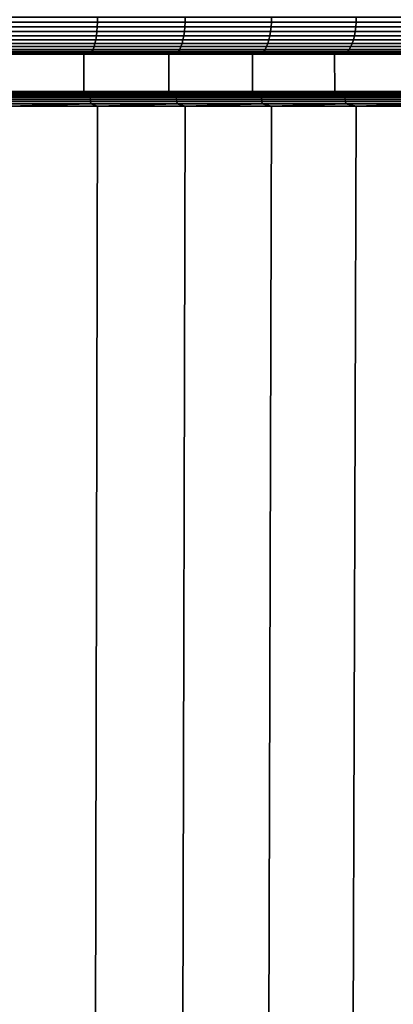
# Model space of a CAD drawing. Header units: metres. Extents: x -109 to 109, y -100 to 58.
# Tile 238 of 256: x 5 to 10, y -76 to -63. Entities that reach past the tile are written whole.
import ezdxf

# ---------------------------------------------------------------- set-up
doc = ezdxf.new("R2010")
doc.units = ezdxf.units.M
doc.layers.add('solid_21_062_100_XXX', color=7, linetype='CONTINUOUS')

msp = doc.modelspace()

# ---------------------------------------------------------------- linework, layer by layer
at = {"layer": 'solid_21_062_100_XXX'}
for points in [[(6.073486, -62.764614, 28.744144), (4.87644, -62.764614, 29.012951), (4.873964, -62.828842, 29.000502), (6.070402, -62.828842, 28.731833)], [(4.87644, -62.764614, -20.018089), (6.073486, -62.764614, -19.749283), (6.070402, -62.828842, -19.736971), (4.873964, -62.828842, -20.00564)], [(6.073486, -62.764614, -19.749283), (4.87644, -62.764614, -20.018089), (4.877259, -62.700001, -20.022202), (6.074505, -62.700001, -19.753351)], [(4.87644, -62.764614, 29.012951), (6.073486, -62.764614, 28.744144), (6.074505, -62.700001, 28.748213), (4.877259, -62.700001, 29.017063)], [(7.2559, -62.764614, 28.416927), (6.073486, -62.764614, 28.744144), (6.070402, -62.828842, 28.731833), (7.252215, -62.828842, 28.404781)], [(6.073486, -62.764614, -19.749283), (7.2559, -62.764614, -19.422066), (7.252215, -62.828842, -19.40992), (6.070402, -62.828842, -19.736971)], [(7.2559, -62.764614, -19.422066), (6.073486, -62.764614, -19.749283), (6.074505, -62.700001, -19.753351), (7.257117, -62.700001, -19.426077)], [(6.073486, -62.764614, 28.744144), (7.2559, -62.764614, 28.416927), (7.257117, -62.700001, 28.420938), (6.074505, -62.700001, 28.748213)], [(8.420834, -62.764614, 28.032085), (7.2559, -62.764614, 28.416927), (7.252215, -62.828842, 28.404781), (8.416558, -62.828842, 28.020134)], [(7.2559, -62.764614, -19.422066), (8.420834, -62.764614, -19.037224), (8.416558, -62.828842, -19.025272), (7.252215, -62.828842, -19.40992)], [(8.420834, -62.764614, -19.037224), (7.2559, -62.764614, -19.422066), (7.257117, -62.700001, -19.426077), (8.422247, -62.700001, -19.04117)], [(7.2559, -62.764614, 28.416927), (8.420834, -62.764614, 28.032085), (8.422247, -62.700001, 28.036032), (7.257117, -62.700001, 28.420938)], [(9.565481, -62.764614, 27.590546), (8.420834, -62.764614, 28.032085), (8.416558, -62.828842, 28.020134), (9.560624, -62.828842, 27.578819)], [(8.420834, -62.764614, -19.037224), (9.565481, -62.764614, -18.595684), (9.560624, -62.828842, -18.583958), (8.416558, -62.828842, -19.025272)], [(9.565481, -62.764614, -18.595684), (8.420834, -62.764614, -19.037224), (8.422247, -62.700001, -19.04117), (9.567086, -62.700001, -18.599558)], [(8.420834, -62.764614, 28.032085), (9.565481, -62.764614, 27.590546), (9.567086, -62.700001, 27.594419), (8.422247, -62.700001, 28.036032)], [(10.687085, -62.764614, 27.093372), (9.565481, -62.764614, 27.590546), (9.560624, -62.828842, 27.578819), (10.681658, -62.828842, 27.0819)], [(9.565481, -62.764614, -18.595684), (10.687085, -62.764614, -18.098511), (10.681658, -62.828842, -18.087038), (9.560624, -62.828842, -18.583958)], [(10.687085, -62.764614, -18.098511), (9.565481, -62.764614, -18.595684), (9.567086, -62.700001, -18.599558), (10.688877, -62.700001, -18.102301)], [(9.565481, -62.764614, 27.590546), (10.687085, -62.764614, 27.093372), (10.688877, -62.700001, 27.097162), (9.567086, -62.700001, 27.594419)], [(6.065305, -62.890858, 28.711487), (4.869872, -62.890858, 28.979931), (4.864234, -62.949604, 28.951588), (6.058283, -62.949604, 28.683455)], [(4.869872, -62.890858, -19.985069), (6.065305, -62.890858, -19.716625), (6.058283, -62.949604, -19.688593), (4.864234, -62.949604, -19.956726)], [(6.070402, -62.828842, 28.731833), (4.873964, -62.828842, 29.000502), (4.869872, -62.890858, 28.979931), (6.065305, -62.890858, 28.711487)], [(4.873964, -62.828842, -20.00564), (6.070402, -62.828842, -19.736971), (6.065305, -62.890858, -19.716625), (4.869872, -62.890858, -19.985069)], [(7.246127, -62.890858, 28.38471), (6.065305, -62.890858, 28.711487), (6.058283, -62.949604, 28.683455), (7.237738, -62.949604, 28.357056)], [(6.065305, -62.890858, -19.716625), (7.246127, -62.890858, -19.389847), (7.237738, -62.949604, -19.362194), (6.058283, -62.949604, -19.688593)], [(7.252215, -62.828842, 28.404781), (6.070402, -62.828842, 28.731833), (6.065305, -62.890858, 28.711487), (7.246127, -62.890858, 28.38471)], [(6.070402, -62.828842, -19.736971), (7.252215, -62.828842, -19.40992), (7.246127, -62.890858, -19.389847), (6.065305, -62.890858, -19.716625)], [(8.409492, -62.890858, 28.000385), (7.246127, -62.890858, 28.38471), (7.237738, -62.949604, 28.357056), (8.399756, -62.949604, 27.973177)], [(7.246127, -62.890858, -19.389847), (8.409492, -62.890858, -19.005524), (8.399756, -62.949604, -18.978315), (7.237738, -62.949604, -19.362194)], [(8.416558, -62.828842, 28.020134), (7.252215, -62.828842, 28.404781), (7.246127, -62.890858, 28.38471), (8.409492, -62.890858, 28.000385)], [(7.252215, -62.828842, -19.40992), (8.416558, -62.828842, -19.025272), (8.409492, -62.890858, -19.005524), (7.246127, -62.890858, -19.389847)], [(9.552597, -62.890858, 27.559441), (8.409492, -62.890858, 28.000385), (8.399756, -62.949604, 27.973177), (9.541538, -62.949604, 27.532742)], [(8.409492, -62.890858, -19.005524), (9.552597, -62.890858, -18.564579), (9.541538, -62.949604, -18.53788), (8.399756, -62.949604, -18.978315)], [(9.560624, -62.828842, 27.578819), (8.416558, -62.828842, 28.020134), (8.409492, -62.890858, 28.000385), (9.552597, -62.890858, 27.559441)], [(8.416558, -62.828842, -19.025272), (9.560624, -62.828842, -18.583958), (9.552597, -62.890858, -18.564579), (8.409492, -62.890858, -19.005524)], [(10.67269, -62.890858, 27.062939), (9.552597, -62.890858, 27.559441), (9.541538, -62.949604, 27.532742), (10.660335, -62.949604, 27.036814)], [(9.552597, -62.890858, -18.564579), (10.67269, -62.890858, -18.068077), (10.660335, -62.949604, -18.041952), (9.541538, -62.949604, -18.53788)], [(10.681658, -62.828842, 27.0819), (9.560624, -62.828842, 27.578819), (9.552597, -62.890858, 27.559441), (10.67269, -62.890858, 27.062939)], [(9.560624, -62.828842, -18.583958), (10.681658, -62.828842, -18.087038), (10.67269, -62.890858, -18.068077), (9.552597, -62.890858, -18.564579)], [(6.049457, -63.00407, 28.648216), (4.857147, -63.00407, 28.915958), (4.848733, -63.053322, 28.873657), (6.038977, -63.053322, 28.606379)], [(4.857147, -63.00407, -19.921097), (6.049457, -63.00407, -19.653355), (6.038977, -63.053322, -19.611517), (4.848733, -63.053322, -19.878796)], [(6.058283, -62.949604, 28.683455), (4.864234, -62.949604, 28.951588), (4.857147, -63.00407, 28.915958), (6.049457, -63.00407, 28.648216)], [(4.864234, -62.949604, -19.956726), (6.058283, -62.949604, -19.688593), (6.049457, -63.00407, -19.653355), (4.857147, -63.00407, -19.921097)], [(7.227193, -63.00407, 28.322294), (6.049457, -63.00407, 28.648216), (6.038977, -63.053322, 28.606379), (7.214673, -63.053322, 28.281019)], [(6.049457, -63.00407, -19.653355), (7.227193, -63.00407, -19.327433), (7.214673, -63.053322, -19.286158), (6.038977, -63.053322, -19.611517)], [(7.237738, -62.949604, 28.357056), (6.058283, -62.949604, 28.683455), (6.049457, -63.00407, 28.648216), (7.227193, -63.00407, 28.322294)], [(6.058283, -62.949604, -19.688593), (7.237738, -62.949604, -19.362194), (7.227193, -63.00407, -19.327433), (6.049457, -63.00407, -19.653355)], [(8.387518, -63.00407, 27.938974), (7.227193, -63.00407, 28.322294), (7.214673, -63.053322, 28.281019), (8.372988, -63.053322, 27.898365)], [(7.227193, -63.00407, -19.327433), (8.387518, -63.00407, -18.944113), (8.372988, -63.053322, -18.903503), (7.214673, -63.053322, -19.286158)], [(8.399756, -62.949604, 27.973177), (7.237738, -62.949604, 28.357056), (7.227193, -63.00407, 28.322294), (8.387518, -63.00407, 27.938974)], [(7.237738, -62.949604, -19.362194), (8.399756, -62.949604, -18.978315), (8.387518, -63.00407, -18.944113), (7.227193, -63.00407, -19.327433)], [(9.527637, -63.00407, 27.499182), (8.387518, -63.00407, 27.938974), (8.372988, -63.053322, 27.898365), (9.511131, -63.053322, 27.459333)], [(8.387518, -63.00407, -18.944113), (9.527637, -63.00407, -18.50432), (9.511131, -63.053322, -18.464472), (8.372988, -63.053322, -18.903503)], [(9.541538, -62.949604, 27.532742), (8.399756, -62.949604, 27.973177), (8.387518, -63.00407, 27.938974), (9.527637, -63.00407, 27.499182)], [(8.399756, -62.949604, -18.978315), (9.541538, -62.949604, -18.53788), (9.527637, -63.00407, -18.50432), (8.387518, -63.00407, -18.944113)], [(10.644803, -63.00407, 27.003977), (9.527637, -63.00407, 27.499182), (9.511131, -63.053322, 27.459333), (10.626362, -63.053322, 26.964987)], [(9.527637, -63.00407, -18.50432), (10.644803, -63.00407, -18.009113), (10.626362, -63.053322, -17.970125), (9.511131, -63.053322, -18.464472)], [(10.660335, -62.949604, 27.036814), (9.541538, -62.949604, 27.532742), (9.527637, -63.00407, 27.499182), (10.644803, -63.00407, 27.003977)], [(9.541538, -62.949604, -18.53788), (10.660335, -62.949604, -18.041952), (10.644803, -63.00407, -18.009113), (9.527637, -63.00407, -18.50432)], [(5.999536, -63.161888, 28.448921), (4.817065, -63.161888, 28.714455), (4.804972, -63.182945, 28.653656), (5.984474, -63.182945, 28.38879)], [(4.817065, -63.161888, -19.719593), (5.999536, -63.161888, -19.45406), (5.984474, -63.182945, -19.393927), (4.804972, -63.182945, -19.658792)], [(6.013801, -63.132915, 28.505869), (4.828519, -63.132915, 28.772034), (4.817065, -63.161888, 28.714455), (5.999536, -63.161888, 28.448921)], [(4.828519, -63.132915, -19.777172), (6.013801, -63.132915, -19.511007), (5.999536, -63.161888, -19.45406), (4.817065, -63.161888, -19.719593)], [(6.027023, -63.096516, 28.558657), (4.839135, -63.096516, 28.825405), (4.828519, -63.132915, 28.772034), (6.013801, -63.132915, 28.505869)], [(4.839135, -63.096516, -19.830544), (6.027023, -63.096516, -19.563795), (6.013801, -63.132915, -19.511007), (4.828519, -63.132915, -19.777172)], [(6.038977, -63.053322, 28.606379), (4.848733, -63.053322, 28.873657), (4.839135, -63.096516, 28.825405), (6.027023, -63.096516, 28.558657)], [(4.848733, -63.053322, -19.878796), (6.038977, -63.053322, -19.611517), (6.027023, -63.096516, -19.563795), (4.839135, -63.096516, -19.830544)], [(7.167553, -63.161888, 28.125687), (5.999536, -63.161888, 28.448921), (5.984474, -63.182945, 28.38879), (7.149559, -63.182945, 28.066366)], [(5.999536, -63.161888, -19.45406), (7.167553, -63.161888, -19.130825), (7.149559, -63.182945, -19.071505), (5.984474, -63.182945, -19.393927)], [(7.184595, -63.132915, 28.181868), (6.013801, -63.132915, 28.505869), (5.999536, -63.161888, 28.448921), (7.167553, -63.161888, 28.125687)], [(6.013801, -63.132915, -19.511007), (7.184595, -63.132915, -19.187006), (7.167553, -63.161888, -19.130825), (5.999536, -63.161888, -19.45406)], [(7.200392, -63.096516, 28.233942), (6.027023, -63.096516, 28.558657), (6.013801, -63.132915, 28.505869), (7.184595, -63.132915, 28.181868)], [(6.027023, -63.096516, -19.563795), (7.200392, -63.096516, -19.23908), (7.184595, -63.132915, -19.187006), (6.013801, -63.132915, -19.511007)], [(7.214673, -63.053322, 28.281019), (6.038977, -63.053322, 28.606379), (6.027023, -63.096516, 28.558657), (7.200392, -63.096516, 28.233942)], [(6.038977, -63.053322, -19.611517), (7.214673, -63.053322, -19.286158), (7.200392, -63.096516, -19.23908), (6.027023, -63.096516, -19.563795)], [(8.318303, -63.161888, 27.745531), (7.167553, -63.161888, 28.125687), (7.149559, -63.182945, 28.066366), (8.29742, -63.182945, 27.687164)], [(7.167553, -63.161888, -19.130825), (8.318303, -63.161888, -18.750669), (8.29742, -63.182945, -18.692303), (7.149559, -63.182945, -19.071505)], [(8.338081, -63.132915, 27.800806), (7.184595, -63.132915, 28.181868), (7.167553, -63.161888, 28.125687), (8.318303, -63.161888, 27.745531)], [(7.184595, -63.132915, -19.187006), (8.338081, -63.132915, -18.805944), (8.318303, -63.161888, -18.750669), (7.167553, -63.161888, -19.130825)], [(8.356414, -63.096516, 27.852043), (7.200392, -63.096516, 28.233942), (7.184595, -63.132915, 28.181868), (8.338081, -63.132915, 27.800806)], [(7.200392, -63.096516, -19.23908), (8.356414, -63.096516, -18.857182), (8.338081, -63.132915, -18.805944), (7.184595, -63.132915, -19.187006)], [(8.372988, -63.053322, 27.898365), (7.214673, -63.053322, 28.281019), (7.200392, -63.096516, 28.233942), (8.356414, -63.096516, 27.852043)], [(7.214673, -63.053322, -19.286158), (8.372988, -63.053322, -18.903503), (8.356414, -63.096516, -18.857182), (7.200392, -63.096516, -19.23908)], [(9.449014, -63.161888, 27.309368), (8.318303, -63.161888, 27.745531), (8.29742, -63.182945, 27.687164), (9.425291, -63.182945, 27.252096)], [(8.318303, -63.161888, -18.750669), (9.449014, -63.161888, -18.314507), (9.425291, -63.182945, -18.257235), (8.29742, -63.182945, -18.692303)], [(9.47148, -63.132915, 27.363605), (8.338081, -63.132915, 27.800806), (8.318303, -63.161888, 27.745531), (9.449014, -63.161888, 27.309368)], [(8.338081, -63.132915, -18.805944), (9.47148, -63.132915, -18.368744), (9.449014, -63.161888, -18.314507), (8.318303, -63.161888, -18.750669)], [(9.492305, -63.096516, 27.413883), (8.356414, -63.096516, 27.852043), (8.338081, -63.132915, 27.800806), (9.47148, -63.132915, 27.363605)], [(8.356414, -63.096516, -18.857182), (9.492305, -63.096516, -18.41902), (9.47148, -63.132915, -18.368744), (8.338081, -63.132915, -18.805944)], [(9.511131, -63.053322, 27.459333), (8.372988, -63.053322, 27.898365), (8.356414, -63.096516, 27.852043), (9.492305, -63.096516, 27.413883)], [(8.372988, -63.053322, -18.903503), (9.511131, -63.053322, -18.464472), (9.492305, -63.096516, -18.41902), (8.356414, -63.096516, -18.857182)], [(10.556961, -63.161888, 26.818249), (9.449014, -63.161888, 27.309368), (9.425291, -63.182945, 27.252096), (10.530457, -63.182945, 26.762211)], [(9.449014, -63.161888, -18.314507), (10.556961, -63.161888, -17.823387), (10.530457, -63.182945, -17.767349), (9.425291, -63.182945, -18.257235)], [(10.582061, -63.132915, 26.871319), (9.47148, -63.132915, 27.363605), (9.449014, -63.161888, 27.309368), (10.556961, -63.161888, 26.818249)], [(9.47148, -63.132915, -18.368744), (10.582061, -63.132915, -17.876457), (10.556961, -63.161888, -17.823387), (9.449014, -63.161888, -18.314507)], [(10.605329, -63.096516, 26.920513), (9.492305, -63.096516, 27.413883), (9.47148, -63.132915, 27.363605), (10.582061, -63.132915, 26.871319)], [(9.492305, -63.096516, -18.41902), (10.605329, -63.096516, -17.925652), (10.582061, -63.132915, -17.876457), (9.47148, -63.132915, -18.368744)], [(10.626362, -63.053322, 26.964987), (9.511131, -63.053322, 27.459333), (9.492305, -63.096516, 27.413883), (10.605329, -63.096516, 26.920513)], [(9.511131, -63.053322, -18.464472), (10.626362, -63.053322, -17.970125), (10.605329, -63.096516, -17.925652), (9.492305, -63.096516, -18.41902)], [(4.728378, -63.200001, -19.273787), (3.556269, -63.200001, -19.477167), (4.776828, -63.200001, -19.532381), (5.949989, -63.200001, -19.269093)], [(5.889245, -63.700001, -19.013103), (4.728279, -63.700001, -19.273802), (4.728378, -63.200001, -19.273787), (5.8891, -63.200001, -19.013138)], [(4.728279, -63.700001, 28.268663), (5.889245, -63.700001, 28.007965), (5.8891, -63.200001, 28.007999), (4.728378, -63.200001, 28.268648)], [(5.8891, -63.200001, 28.007999), (5.950015, -63.200001, 28.263947), (4.776793, -63.200001, 28.52725), (4.728378, -63.200001, 28.268648)], [(5.8891, -63.200001, -19.013138), (4.728378, -63.200001, -19.273787), (5.949989, -63.200001, -19.269093)], [(5.968872, -63.195721, 28.326504), (4.792445, -63.195721, 28.590679), (4.776793, -63.200001, 28.52725), (5.950015, -63.200001, 28.263947)], [(5.968872, -63.195721, -19.331642), (5.949989, -63.200001, -19.269093), (4.776828, -63.200001, -19.532381), (4.792445, -63.195721, -19.595818)], [(5.984474, -63.182945, 28.38879), (4.804972, -63.182945, 28.653656), (4.792445, -63.195721, 28.590679), (5.968872, -63.195721, 28.326504)], [(4.804972, -63.182945, -19.658792), (5.984474, -63.182945, -19.393927), (5.968872, -63.195721, -19.331642), (4.792445, -63.195721, -19.595818)], [(7.035631, -63.200001, 27.690712), (7.108995, -63.200001, 27.943371), (5.950015, -63.200001, 28.263947), (5.8891, -63.200001, 28.007999)], [(7.035631, -63.200001, -18.69585), (5.8891, -63.200001, -19.013138), (5.949989, -63.200001, -19.269093), (7.108954, -63.200001, -18.948521)], [(7.035496, -63.700001, -18.695894), (5.889245, -63.700001, -19.013103), (5.8891, -63.200001, -19.013138), (7.035631, -63.200001, -18.69585)], [(5.889245, -63.700001, 28.007965), (7.035496, -63.700001, 27.690756), (7.035631, -63.200001, 27.690712), (5.8891, -63.200001, 28.007999)], [(7.130919, -63.195721, -19.010059), (7.108954, -63.200001, -18.948521), (5.949989, -63.200001, -19.269093), (5.968872, -63.195721, -19.331642)], [(7.130919, -63.195721, 28.004923), (5.968872, -63.195721, 28.326504), (5.950015, -63.200001, 28.263947), (7.108995, -63.200001, 27.943371)], [(7.149559, -63.182945, 28.066366), (5.984474, -63.182945, 28.38879), (5.968872, -63.195721, 28.326504), (7.130919, -63.195721, 28.004923)], [(5.984474, -63.182945, -19.393927), (7.149559, -63.182945, -19.071505), (7.130919, -63.195721, -19.010059), (5.968872, -63.195721, -19.331642)], [(8.165228, -63.700001, -18.322676), (7.035496, -63.700001, -18.695894), (7.035631, -63.200001, -18.69585), (8.165205, -63.200001, -18.322689)], [(7.035496, -63.700001, 27.690756), (8.165228, -63.700001, 27.317537), (8.165205, -63.200001, 27.317551), (7.035631, -63.200001, 27.690712)], [(8.165205, -63.200001, 27.317551), (8.251132, -63.200001, 27.566212), (7.108995, -63.200001, 27.943371), (7.035631, -63.200001, 27.690712)], [(8.165205, -63.200001, -18.322689), (7.035631, -63.200001, -18.69585), (7.108954, -63.200001, -18.948521), (8.251143, -63.200001, -18.571346)], [(8.275788, -63.195721, -18.631847), (8.251143, -63.200001, -18.571346), (7.108954, -63.200001, -18.948521), (7.130919, -63.195721, -19.010059)], [(8.275788, -63.195721, 27.626709), (7.130919, -63.195721, 28.004923), (7.108995, -63.200001, 27.943371), (8.251132, -63.200001, 27.566212)], [(8.29742, -63.182945, 27.687164), (7.149559, -63.182945, 28.066366), (7.130919, -63.195721, 28.004923), (8.275788, -63.195721, 27.626709)], [(7.149559, -63.182945, -19.071505), (8.29742, -63.182945, -18.692303), (8.275788, -63.195721, -18.631847), (7.130919, -63.195721, -19.010059)], [(9.275095, -63.200001, 26.889418), (9.373375, -63.200001, 27.133459), (8.251132, -63.200001, 27.566212), (8.165205, -63.200001, 27.317551)], [(9.275095, -63.200001, -17.894556), (8.165205, -63.200001, -18.322689), (8.251143, -63.200001, -18.571346), (9.373435, -63.200001, -18.138573)], [(9.275229, -63.700001, -17.894499), (8.165228, -63.700001, -18.322676), (8.165205, -63.200001, -18.322689), (9.275095, -63.200001, -17.894556)], [(8.165228, -63.700001, 27.317537), (9.275229, -63.700001, 26.88936), (9.275095, -63.200001, 26.889418), (8.165205, -63.200001, 27.317551)], [(9.40072, -63.195721, 27.192774), (8.275788, -63.195721, 27.626709), (8.251132, -63.200001, 27.566212), (9.373375, -63.200001, 27.133459)], [(9.40072, -63.195721, -18.197912), (9.373435, -63.200001, -18.138573), (8.251143, -63.200001, -18.571346), (8.275788, -63.195721, -18.631847)], [(9.425291, -63.182945, 27.252096), (8.29742, -63.182945, 27.687164), (8.275788, -63.195721, 27.626709), (9.40072, -63.195721, 27.192774)], [(8.29742, -63.182945, -18.692303), (9.425291, -63.182945, -18.257235), (9.40072, -63.195721, -18.197912), (8.275788, -63.195721, -18.631847)], [(10.362625, -63.200001, 26.407349), (10.472885, -63.200001, 26.646215), (9.373375, -63.200001, 27.133459), (9.275095, -63.200001, 26.889418)], [(10.362625, -63.200001, -17.412487), (9.275095, -63.200001, -17.894556), (9.373435, -63.200001, -18.138573), (10.472955, -63.200001, -17.65132)], [(10.36246, -63.700001, -17.412565), (9.275229, -63.700001, -17.894499), (9.275095, -63.200001, -17.894556), (10.362625, -63.200001, -17.412487)], [(9.275229, -63.700001, 26.88936), (10.36246, -63.700001, 26.407427), (10.362625, -63.200001, 26.407349), (9.275095, -63.200001, 26.889418)], [(10.503003, -63.195721, 26.704166), (9.40072, -63.195721, 27.192774), (9.373375, -63.200001, 27.133459), (10.472885, -63.200001, 26.646215)], [(10.503003, -63.195721, -17.709305), (10.472955, -63.200001, -17.65132), (9.373435, -63.200001, -18.138573), (9.40072, -63.195721, -18.197912)], [(10.530457, -63.182945, 26.762211), (9.425291, -63.182945, 27.252096), (9.40072, -63.195721, 27.192774), (10.503003, -63.195721, 26.704166)], [(9.425291, -63.182945, -18.257235), (10.530457, -63.182945, -17.767349), (10.503003, -63.195721, -17.709305), (9.40072, -63.195721, -18.197912)], [(4.728279, -63.700001, -19.273802), (5.889245, -63.700001, -19.013103), (6.021827, -63.700001, -19.558558), (4.834171, -63.700001, -19.825064)], [(4.728279, -63.700001, 28.268663), (4.834176, -63.700001, 28.819925), (6.021832, -63.700001, 28.553419), (5.889245, -63.700001, 28.007965)], [(4.770402, -63.70245, -19.869455), (4.834171, -63.700001, -19.825064), (5.942078, -63.70245, -19.610527)], [(5.942078, -63.70245, 28.605389), (4.834176, -63.700001, 28.819925), (4.770402, -63.70245, 28.864319)], [(5.942078, -63.70245, 28.605389), (4.770402, -63.70245, 28.864319), (4.776303, -63.709827, 28.894461), (5.949429, -63.709827, 28.635212)], [(4.770402, -63.70245, -19.869455), (5.942078, -63.70245, -19.610527), (5.949429, -63.709827, -19.64035), (4.776303, -63.709827, -19.899599)], [(5.942078, -63.70245, -19.610527), (4.834171, -63.700001, -19.825064), (6.021827, -63.700001, -19.558558)], [(5.942078, -63.70245, 28.605389), (6.021832, -63.700001, 28.553419), (4.834176, -63.700001, 28.819925)], [(5.889245, -63.700001, -19.013103), (7.035496, -63.700001, -18.695894), (7.195069, -63.700001, -19.234066), (6.021827, -63.700001, -19.558558)], [(5.889245, -63.700001, 28.007965), (6.021832, -63.700001, 28.553419), (7.195075, -63.700001, 28.228926), (7.035496, -63.700001, 27.690756)], [(5.942078, -63.70245, -19.610527), (6.021827, -63.700001, -19.558558), (7.099876, -63.70245, -19.295292)], [(7.099876, -63.70245, 28.290154), (6.021832, -63.700001, 28.553419), (5.942078, -63.70245, 28.605389)], [(7.099876, -63.70245, 28.290154), (5.942078, -63.70245, 28.605389), (5.949429, -63.709827, 28.635212), (7.108659, -63.709827, 28.319588)], [(5.942078, -63.70245, -19.610527), (7.099876, -63.70245, -19.295292), (7.108659, -63.709827, -19.324726), (5.949429, -63.709827, -19.64035)], [(7.099876, -63.70245, -19.295292), (6.021827, -63.700001, -19.558558), (7.195069, -63.700001, -19.234066)], [(7.099876, -63.70245, 28.290154), (7.195075, -63.700001, 28.228926), (6.021832, -63.700001, 28.553419)], [(7.035496, -63.700001, -18.695894), (8.165228, -63.700001, -18.322676), (8.351051, -63.700001, -18.852364), (7.195069, -63.700001, -19.234066)], [(7.035496, -63.700001, 27.690756), (7.195075, -63.700001, 28.228926), (8.351056, -63.700001, 27.847223), (8.165228, -63.700001, 27.317537)], [(7.099876, -63.70245, -19.295292), (7.195069, -63.700001, -19.234066), (8.241092, -63.70245, -18.924488)], [(8.241092, -63.70245, 27.919352), (7.195075, -63.700001, 28.228926), (7.099876, -63.70245, 28.290154)], [(8.241092, -63.70245, 27.919352), (7.099876, -63.70245, 28.290154), (7.108659, -63.709827, 28.319588), (8.251287, -63.709827, 27.948324)], [(7.099876, -63.70245, -19.295292), (8.241092, -63.70245, -18.924488), (8.251287, -63.709827, -18.953463), (7.108659, -63.709827, -19.324726)], [(8.241092, -63.70245, -18.924488), (7.195069, -63.700001, -19.234066), (8.351051, -63.700001, -18.852364)], [(8.241092, -63.70245, 27.919352), (8.351056, -63.700001, 27.847223), (7.195075, -63.700001, 28.228926)], [(8.165228, -63.700001, -18.322676), (9.275229, -63.700001, -17.894499), (9.486825, -63.700001, -18.414427), (8.351051, -63.700001, -18.852364)], [(8.165228, -63.700001, 27.317537), (8.351056, -63.700001, 27.847223), (9.486831, -63.700001, 27.409286), (9.275229, -63.700001, 26.88936)], [(8.241092, -63.70245, -18.924488), (8.351051, -63.700001, -18.852364), (9.36306, -63.70245, -18.498981)], [(9.36306, -63.70245, 27.493845), (8.351056, -63.700001, 27.847223), (8.241092, -63.70245, 27.919352)], [(9.36306, -63.70245, 27.493845), (8.241092, -63.70245, 27.919352), (8.251287, -63.709827, 27.948324), (9.374642, -63.709827, 27.522291)], [(8.241092, -63.70245, -18.924488), (9.36306, -63.70245, -18.498981), (9.374642, -63.709827, -18.52743), (8.251287, -63.709827, -18.953463)], [(9.36306, -63.70245, -18.498981), (8.351051, -63.700001, -18.852364), (9.486825, -63.700001, -18.414427)], [(9.36306, -63.70245, 27.493845), (9.486831, -63.700001, 27.409286), (8.351056, -63.700001, 27.847223)], [(9.275229, -63.700001, -17.894499), (10.36246, -63.700001, -17.412565), (10.599716, -63.700001, -17.921291), (9.486825, -63.700001, -18.414427)], [(9.275229, -63.700001, 26.88936), (9.486831, -63.700001, 27.409286), (10.599722, -63.700001, 26.916149), (10.36246, -63.700001, 26.407427)], [(9.36306, -63.70245, -18.498981), (9.486825, -63.700001, -18.414427), (10.463161, -63.70245, -18.019766)], [(10.463161, -63.70245, 27.014629), (9.486831, -63.700001, 27.409286), (9.36306, -63.70245, 27.493845)], [(10.463161, -63.70245, 27.014629), (9.36306, -63.70245, 27.493845), (9.374642, -63.709827, 27.522291), (10.476104, -63.709827, 27.042484)], [(9.36306, -63.70245, -18.498981), (10.463161, -63.70245, -18.019766), (10.476104, -63.709827, -18.047623), (9.374642, -63.709827, -18.52743)], [(10.463161, -63.70245, -18.019766), (9.486825, -63.700001, -18.414427), (10.599716, -63.700001, -17.921291)], [(10.463161, -63.70245, 27.014629), (10.599722, -63.700001, 26.916149), (9.486831, -63.700001, 27.409286)], [(5.949429, -63.709827, 28.635212), (4.776303, -63.709827, 28.894461), (4.781908, -63.721951, 28.923088), (5.956409, -63.721951, 28.663534)], [(4.776303, -63.709827, -19.899599), (5.949429, -63.709827, -19.64035), (5.956409, -63.721951, -19.668673), (4.781908, -63.721951, -19.928226)], [(5.956409, -63.721951, 28.663534), (4.781908, -63.721951, 28.923088), (4.787076, -63.738514, 28.949486), (5.962847, -63.738514, 28.689651)], [(4.781908, -63.721951, -19.928226), (5.956409, -63.721951, -19.668673), (5.962847, -63.738514, -19.69479), (4.787076, -63.738514, -19.954624)], [(5.962847, -63.738514, 28.689651), (4.787076, -63.738514, 28.949486), (4.791678, -63.759106, 28.972994), (5.968579, -63.759106, 28.71291)], [(4.787076, -63.738514, -19.954624), (5.962847, -63.738514, -19.69479), (5.968579, -63.759106, -19.718048), (4.791678, -63.759106, -19.978132)], [(5.968579, -63.759106, 28.71291), (4.791678, -63.759106, 28.972994), (4.7956, -63.783215, 28.993027), (5.973464, -63.783215, 28.732729)], [(4.791678, -63.759106, -19.978132), (5.968579, -63.759106, -19.718048), (5.973464, -63.783215, -19.737867), (4.7956, -63.783215, -19.998165)], [(5.973464, -63.783215, 28.732729), (4.7956, -63.783215, 28.993027), (4.798744, -63.810234, 29.009085), (5.97738, -63.810234, 28.748617)], [(4.7956, -63.783215, -19.998165), (5.973464, -63.783215, -19.737867), (5.97738, -63.810234, -19.753756), (4.798744, -63.810234, -20.014223)], [(5.97738, -63.810234, 28.748617), (4.798744, -63.810234, 29.009085), (4.801031, -63.839497, 29.020767), (5.980229, -63.839497, 28.760176)], [(4.798744, -63.810234, -20.014223), (5.97738, -63.810234, -19.753756), (5.980229, -63.839497, -19.765314), (4.801031, -63.839497, -20.025906)], [(7.108659, -63.709827, 28.319588), (5.949429, -63.709827, 28.635212), (5.956409, -63.721951, 28.663534), (7.117, -63.721951, 28.34754)], [(5.949429, -63.709827, -19.64035), (7.108659, -63.709827, -19.324726), (7.117, -63.721951, -19.352678), (5.956409, -63.721951, -19.668673)], [(7.117, -63.721951, 28.34754), (5.956409, -63.721951, 28.663534), (5.962847, -63.738514, 28.689651), (7.124691, -63.738514, 28.373314)], [(5.956409, -63.721951, -19.668673), (7.117, -63.721951, -19.352678), (7.124691, -63.738514, -19.378452), (5.962847, -63.738514, -19.69479)], [(7.124691, -63.738514, 28.373314), (5.962847, -63.738514, 28.689651), (5.968579, -63.759106, 28.71291), (7.131541, -63.759106, 28.396269)], [(5.962847, -63.738514, -19.69479), (7.124691, -63.738514, -19.378452), (7.131541, -63.759106, -19.401407), (5.968579, -63.759106, -19.718048)], [(7.131541, -63.759106, 28.396269), (5.968579, -63.759106, 28.71291), (5.973464, -63.783215, 28.732729), (7.137378, -63.783215, 28.415831)], [(5.968579, -63.759106, -19.718048), (7.131541, -63.759106, -19.401407), (7.137378, -63.783215, -19.420967), (5.973464, -63.783215, -19.737867)], [(7.137378, -63.783215, 28.415831), (5.973464, -63.783215, 28.732729), (5.97738, -63.810234, 28.748617), (7.142057, -63.810234, 28.431509)], [(5.973464, -63.783215, -19.737867), (7.137378, -63.783215, -19.420967), (7.142057, -63.810234, -19.436647), (5.97738, -63.810234, -19.753756)], [(7.142057, -63.810234, 28.431509), (5.97738, -63.810234, 28.748617), (5.980229, -63.839497, 28.760176), (7.145461, -63.839497, 28.442917)], [(5.97738, -63.810234, -19.753756), (7.142057, -63.810234, -19.436647), (7.145461, -63.839497, -19.448055), (5.980229, -63.839497, -19.765314)], [(8.251287, -63.709827, 27.948324), (7.108659, -63.709827, 28.319588), (7.117, -63.721951, 28.34754), (8.260968, -63.721951, 27.975842)], [(7.108659, -63.709827, -19.324726), (8.251287, -63.709827, -18.953463), (8.260968, -63.721951, -18.98098), (7.117, -63.721951, -19.352678)], [(8.260968, -63.721951, 27.975842), (7.117, -63.721951, 28.34754), (7.124691, -63.738514, 28.373314), (8.269896, -63.738514, 28.001215)], [(7.117, -63.721951, -19.352678), (8.260968, -63.721951, -18.98098), (8.269896, -63.738514, -19.006353), (7.124691, -63.738514, -19.378452)], [(8.269896, -63.738514, 28.001215), (7.124691, -63.738514, 28.373314), (7.131541, -63.759106, 28.396269), (8.277846, -63.759106, 28.023811)], [(7.124691, -63.738514, -19.378452), (8.269896, -63.738514, -19.006353), (8.277846, -63.759106, -19.02895), (7.131541, -63.759106, -19.401407)], [(8.277846, -63.759106, 28.023811), (7.131541, -63.759106, 28.396269), (7.137378, -63.783215, 28.415831), (8.284622, -63.783215, 28.043068)], [(7.131541, -63.759106, -19.401407), (8.277846, -63.759106, -19.02895), (8.284622, -63.783215, -19.048206), (7.137378, -63.783215, -19.420967)], [(8.284622, -63.783215, 28.043068), (7.137378, -63.783215, 28.415831), (7.142057, -63.810234, 28.431509), (8.290053, -63.810234, 28.058502)], [(7.137378, -63.783215, -19.420967), (8.284622, -63.783215, -19.048206), (8.290053, -63.810234, -19.063641), (7.142057, -63.810234, -19.436647)], [(8.290053, -63.810234, 28.058502), (7.142057, -63.810234, 28.431509), (7.145461, -63.839497, 28.442917), (8.294004, -63.839497, 28.069733)], [(7.142057, -63.810234, -19.436647), (8.290053, -63.810234, -19.063641), (8.294004, -63.839497, -19.074871), (7.145461, -63.839497, -19.448055)], [(9.374642, -63.709827, 27.522291), (8.251287, -63.709827, 27.948324), (8.260968, -63.721951, 27.975842), (9.385643, -63.721951, 27.549309)], [(8.251287, -63.709827, -18.953463), (9.374642, -63.709827, -18.52743), (9.385643, -63.721951, -18.554447), (8.260968, -63.721951, -18.98098)], [(9.385643, -63.721951, 27.549309), (8.260968, -63.721951, 27.975842), (8.269896, -63.738514, 28.001215), (9.395786, -63.738514, 27.574221)], [(8.260968, -63.721951, -18.98098), (9.385643, -63.721951, -18.554447), (9.395786, -63.738514, -18.579359), (8.269896, -63.738514, -19.006353)], [(9.395786, -63.738514, 27.574221), (8.269896, -63.738514, 28.001215), (8.277846, -63.759106, 28.023811), (9.404819, -63.759106, 27.596407)], [(8.269896, -63.738514, -19.006353), (9.395786, -63.738514, -18.579359), (9.404819, -63.759106, -18.601545), (8.277846, -63.759106, -19.02895)], [(9.404819, -63.759106, 27.596407), (8.277846, -63.759106, 28.023811), (8.284622, -63.783215, 28.043068), (9.412517, -63.783215, 27.615314)], [(8.277846, -63.759106, -19.02895), (9.404819, -63.759106, -18.601545), (9.412517, -63.783215, -18.620451), (8.284622, -63.783215, -19.048206)], [(9.412517, -63.783215, 27.615314), (8.284622, -63.783215, 28.043068), (8.290053, -63.810234, 28.058502), (9.418687, -63.810234, 27.630468)], [(8.284622, -63.783215, -19.048206), (9.412517, -63.783215, -18.620451), (9.418687, -63.810234, -18.635607), (8.290053, -63.810234, -19.063641)], [(9.418687, -63.810234, 27.630468), (8.290053, -63.810234, 28.058502), (8.294004, -63.839497, 28.069733), (9.423176, -63.839497, 27.641495)], [(8.290053, -63.810234, -19.063641), (9.418687, -63.810234, -18.635607), (9.423176, -63.839497, -18.646631), (8.294004, -63.839497, -19.074871)], [(10.476104, -63.709827, 27.042484), (9.374642, -63.709827, 27.522291), (9.385643, -63.721951, 27.549309), (10.488397, -63.721951, 27.068937)], [(9.374642, -63.709827, -18.52743), (10.476104, -63.709827, -18.047623), (10.488397, -63.721951, -18.074076), (9.385643, -63.721951, -18.554447)], [(10.488397, -63.721951, 27.068937), (9.385643, -63.721951, 27.549309), (9.395786, -63.738514, 27.574221), (10.499731, -63.738514, 27.09333)], [(9.385643, -63.721951, -18.554447), (10.488397, -63.721951, -18.074076), (10.499731, -63.738514, -18.098469), (9.395786, -63.738514, -18.579359)], [(10.499731, -63.738514, 27.09333), (9.395786, -63.738514, 27.574221), (9.404819, -63.759106, 27.596407), (10.509826, -63.759106, 27.115055)], [(9.395786, -63.738514, -18.579359), (10.499731, -63.738514, -18.098469), (10.509826, -63.759106, -18.120193), (9.404819, -63.759106, -18.601545)], [(10.509826, -63.759106, 27.115055), (9.404819, -63.759106, 27.596407), (9.412517, -63.783215, 27.615314), (10.518428, -63.783215, 27.133566)], [(9.404819, -63.759106, -18.601545), (10.509826, -63.759106, -18.120193), (10.518428, -63.783215, -18.138704), (9.412517, -63.783215, -18.620451)], [(10.518428, -63.783215, 27.133566), (9.412517, -63.783215, 27.615314), (9.418687, -63.810234, 27.630468), (10.525323, -63.810234, 27.148405)], [(9.412517, -63.783215, -18.620451), (10.518428, -63.783215, -18.138704), (10.525323, -63.810234, -18.153543), (9.418687, -63.810234, -18.635607)], [(10.525323, -63.810234, 27.148405), (9.418687, -63.810234, 27.630468), (9.423176, -63.839497, 27.641495), (10.53034, -63.839497, 27.159201)], [(9.418687, -63.810234, -18.635607), (10.525323, -63.810234, -18.153543), (10.53034, -63.839497, -18.164339), (9.423176, -63.839497, -18.646631)], [(5.980229, -63.839497, 28.760176), (4.801031, -63.839497, 29.020767), (4.802404, -63.870266, 29.027782), (5.98194, -63.870266, 28.767117)], [(4.801031, -63.839497, -20.025906), (5.980229, -63.839497, -19.765314), (5.98194, -63.870266, -19.772255), (4.802404, -63.870266, -20.032921)], [(5.98194, -63.870266, 28.767117), (4.802404, -63.870266, 29.027782), (4.876895, -63.901745, 29.015341)], [(4.802404, -63.870266, -20.032921), (5.98194, -63.870266, -19.772255), (4.876895, -63.901745, -20.020477)], [(4.876895, -63.901745, -20.020477), (6.074053, -63.901745, -19.751648), (6.047561, -76.406158, -19.645788), (4.855625, -76.406158, -19.913446)], [(6.074053, -63.901745, 28.74651), (4.876895, -63.901745, 29.015341), (4.855625, -76.406158, 28.908308), (6.047561, -76.406158, 28.64065)], [(5.98194, -63.870266, 28.767117), (4.876895, -63.901745, 29.015341), (6.074053, -63.901745, 28.74651)], [(5.98194, -63.870266, -19.772255), (6.074053, -63.901745, -19.751648), (4.876895, -63.901745, -20.020477)], [(7.145461, -63.839497, 28.442917), (5.980229, -63.839497, 28.760176), (5.98194, -63.870266, 28.767117), (7.147505, -63.870266, 28.449766)], [(5.980229, -63.839497, -19.765314), (7.145461, -63.839497, -19.448055), (7.147505, -63.870266, -19.454905), (5.98194, -63.870266, -19.772255)], [(7.147505, -63.870266, 28.449766), (5.98194, -63.870266, 28.767117), (6.074053, -63.901745, 28.74651)], [(5.98194, -63.870266, -19.772255), (7.147505, -63.870266, -19.454905), (6.074053, -63.901745, -19.751648)], [(6.074053, -63.901745, -19.751648), (7.256581, -63.901745, -19.4244), (7.224926, -76.406158, -19.319967), (6.047561, -76.406158, -19.645788)], [(7.256581, -63.901745, 28.419262), (6.074053, -63.901745, 28.74651), (6.047561, -76.406158, 28.64065), (7.224926, -76.406158, 28.314829)], [(7.147505, -63.870266, 28.449766), (6.074053, -63.901745, 28.74651), (7.256581, -63.901745, 28.419262)], [(7.147505, -63.870266, -19.454905), (7.256581, -63.901745, -19.4244), (6.074053, -63.901745, -19.751648)], [(8.294004, -63.839497, 28.069733), (7.145461, -63.839497, 28.442917), (7.147505, -63.870266, 28.449766), (8.296377, -63.870266, 28.076475)], [(7.145461, -63.839497, -19.448055), (8.294004, -63.839497, -19.074871), (8.296377, -63.870266, -19.081614), (7.147505, -63.870266, -19.454905)], [(8.296377, -63.870266, 28.076475), (7.147505, -63.870266, 28.449766), (7.256581, -63.901745, 28.419262)], [(7.147505, -63.870266, -19.454905), (8.296377, -63.870266, -19.081614), (7.256581, -63.901745, -19.4244)], [(7.256581, -63.901745, -19.4244), (8.42163, -63.901745, -19.039522), (8.384886, -76.406158, -18.936769), (7.224926, -76.406158, -19.319967)], [(8.42163, -63.901745, 28.034384), (7.256581, -63.901745, 28.419262), (7.224926, -76.406158, 28.314829), (8.384885, -76.406158, 27.931631)], [(8.296377, -63.870266, 28.076475), (7.256581, -63.901745, 28.419262), (8.42163, -63.901745, 28.034384)], [(8.296377, -63.870266, -19.081614), (8.42163, -63.901745, -19.039522), (7.256581, -63.901745, -19.4244)], [(9.423176, -63.839497, 27.641495), (8.294004, -63.839497, 28.069733), (8.296377, -63.870266, 28.076475), (9.425872, -63.870266, 27.648115)], [(8.294004, -63.839497, -19.074871), (9.423176, -63.839497, -18.646631), (9.425872, -63.870266, -18.653254), (8.296377, -63.870266, -19.081614)], [(9.425872, -63.870266, 27.648115), (8.296377, -63.870266, 28.076475), (8.42163, -63.901745, 28.034384)], [(8.296377, -63.870266, -19.081614), (9.425872, -63.870266, -18.653254), (8.42163, -63.901745, -19.039522)], [(9.566392, -63.901745, 27.5928), (8.42163, -63.901745, 28.034384), (8.384885, -76.406158, 27.931631), (9.524644, -76.406158, 27.491978)], [(8.42163, -63.901745, -19.039522), (9.566392, -63.901745, -18.597939), (9.524644, -76.406158, -18.497116), (8.384886, -76.406158, -18.936769)], [(9.425872, -63.870266, 27.648115), (8.42163, -63.901745, 28.034384), (9.566392, -63.901745, 27.5928)], [(9.425872, -63.870266, -18.653254), (9.566392, -63.901745, -18.597939), (8.42163, -63.901745, -19.039522)], [(10.53034, -63.839497, 27.159201), (9.423176, -63.839497, 27.641495), (9.425872, -63.870266, 27.648115), (10.533352, -63.870266, 27.165684)], [(9.423176, -63.839497, -18.646631), (10.53034, -63.839497, -18.164339), (10.533352, -63.870266, -18.170822), (9.425872, -63.870266, -18.653254)], [(10.533352, -63.870266, 27.165684), (9.425872, -63.870266, 27.648115), (9.566392, -63.901745, 27.5928)], [(9.425872, -63.870266, -18.653254), (10.533352, -63.870266, -18.170822), (9.566392, -63.901745, -18.597939)], [(9.566392, -63.901745, -18.597939), (10.688107, -63.901745, -18.100718), (10.641455, -76.406158, -18.002069), (9.524644, -76.406158, -18.497116)], [(10.688107, -63.901745, 27.095579), (9.566392, -63.901745, 27.5928), (9.524644, -76.406158, 27.491978), (10.641456, -76.406158, 26.996931)], [(10.533352, -63.870266, 27.165684), (9.566392, -63.901745, 27.5928), (10.688107, -63.901745, 27.095579)], [(10.533352, -63.870266, -18.170822), (10.688107, -63.901745, -18.100718), (9.566392, -63.901745, -18.597939)]]:
    msp.add_3dface(points, dxfattribs=at)

doc.saveas('drawing.dxf')
